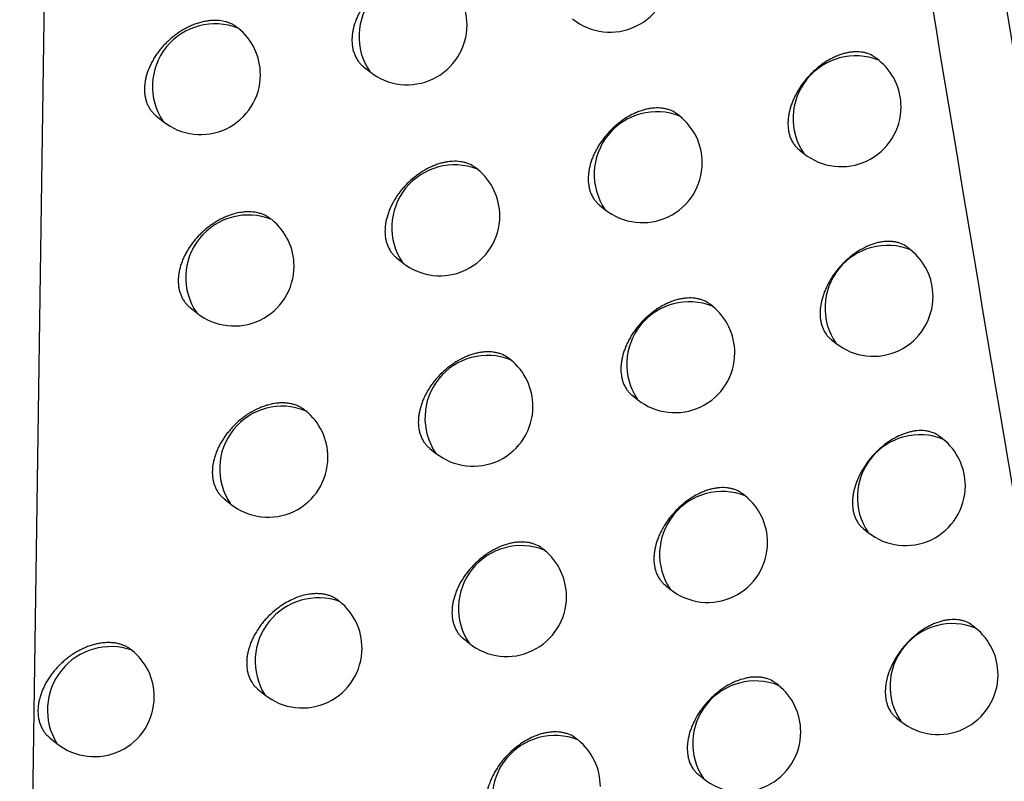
# Model space of a CAD drawing. Header units: millimetres. Extents: x -0.66 to 0.91, y -0.4 to 0.64.
# Tile 163 of 171: x 0.72523 to 0.73345, y 0.24409 to 0.25046. Entities that reach past the tile are written whole.
import ezdxf

# ---------------------------------------------------------------- set-up
doc = ezdxf.new("R2010")
doc.units = ezdxf.units.MM
doc.layers.add('FORMAT', color=7, linetype='Continuous')

msp = doc.modelspace()

# ---------------------------------------------------------------- linework, layer by layer
at = {"layer": 'FORMAT', "color": 7, "linetype": 'Continuous', "lineweight": 25}
for p, q in [((0.725488, 0.254527), (0.725227, 0.236582)), ((0.732403, 0.250119), (0.732382, 0.250137)), ((0.728099, 0.250065), (0.728151, 0.250024)), ((0.726368, 0.249654), (0.726425, 0.249608)), ((0.730742, 0.249652), (0.730726, 0.249665)), ((0.731738, 0.249371), (0.731777, 0.24934)), ((0.729051, 0.249208), (0.729041, 0.249217)), ((0.730071, 0.248909), (0.730116, 0.248873)), ((0.73267, 0.248535), (0.732648, 0.248553)), ((0.728375, 0.248469), (0.728425, 0.248429)), ((0.72665, 0.248053), (0.726706, 0.248008)), ((0.731014, 0.248064), (0.730997, 0.248077)), ((0.732006, 0.247786), (0.732044, 0.247755)), ((0.729329, 0.247615), (0.729317, 0.247625)), ((0.730344, 0.247319), (0.730387, 0.247284)), ((0.727615, 0.24719), (0.727609, 0.247195)), ((0.73294, 0.246953), (0.732917, 0.246971)), ((0.728653, 0.246875), (0.728702, 0.246836)), ((0.726934, 0.246455), (0.726989, 0.246411)), ((0.731288, 0.246478), (0.731271, 0.246492)), ((0.732277, 0.246203), (0.732314, 0.246173)), ((0.729608, 0.246026), (0.729596, 0.246036)), ((0.730619, 0.245733), (0.730662, 0.245698)), ((0.7279, 0.245596), (0.727893, 0.245602)), ((0.733213, 0.245374), (0.733189, 0.245393)), ((0.728934, 0.245285), (0.728982, 0.245246)), ((0.731566, 0.244895), (0.731547, 0.24491)), ((0.72722, 0.244859), (0.727274, 0.244816)), ((0.73255, 0.244623), (0.732587, 0.244594)), ((0.725479, 0.244456), (0.725538, 0.244409)), ((0.729891, 0.244439), (0.729877, 0.244449)), ((0.730897, 0.244149), (0.730939, 0.244115))]:
    msp.add_line(p, q, dxfattribs=at)
for centre, radius, start, end in [((0.728585, 0.250317), 0.0005234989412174, 68.457995, 213.993496), ((0.728464, 0.250414), 0.0005, 360, 51.225746), ((0.730159, 0.250854), 0.0005000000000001, 231.225746, 360), ((0.72686, 0.2499), 0.0005237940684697, 68.561774, 213.889718), ((0.726738, 0.249998), 0.0005000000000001, 360, 51.225746), ((0.728464, 0.250414), 0.0005, 231.225746, 360), ((0.732211, 0.249632), 0.0005234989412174, 68.457995, 213.993496), ((0.73209, 0.24973), 0.0005, 360, 51.225746), ((0.726738, 0.249998), 0.0005000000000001, 231.225746, 360), ((0.73209, 0.24973), 0.0005000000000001, 231.225746, 360), ((0.73055, 0.249165), 0.0005234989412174, 68.457995, 213.993496), ((0.730429, 0.249262), 0.0005, 360, 51.225746), ((0.728859, 0.248721), 0.0005234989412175, 68.457995, 213.993496), ((0.730429, 0.249262), 0.0005, 231.225746, 360), ((0.728738, 0.248818), 0.0005000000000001, 360, 51.225746), ((0.727137, 0.248303), 0.0005225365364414, 68.114448, 214.337044), ((0.727019, 0.248398), 0.0005000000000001, 360, 51.225746), ((0.728738, 0.248818), 0.0005, 231.225746, 360), ((0.732478, 0.248048), 0.0005234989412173, 68.457995, 213.993496), ((0.732357, 0.248145), 0.0005000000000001, 360, 51.225746), ((0.727019, 0.248398), 0.0005000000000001, 231.225746, 360), ((0.730822, 0.247577), 0.0005234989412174, 68.457995, 213.993496), ((0.732357, 0.248145), 0.0005000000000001, 231.225746, 360), ((0.730701, 0.247674), 0.0005, 360, 51.225746), ((0.730701, 0.247674), 0.0005000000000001, 231.225746, 360), ((0.729136, 0.247129), 0.0005234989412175, 68.457995, 213.993496), ((0.729015, 0.247226), 0.0005, 360, 51.225746), ((0.72742, 0.246705), 0.0005226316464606, 68.148757, 214.302735), ((0.727302, 0.2468), 0.0005, 360, 51.225746), ((0.729015, 0.247226), 0.0005000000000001, 231.225746, 360), ((0.732748, 0.246466), 0.0005234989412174, 68.457995, 213.993496), ((0.732627, 0.246563), 0.0005000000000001, 360, 51.225746), ((0.727302, 0.2468), 0.0005000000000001, 231.225746, 360), ((0.732627, 0.246563), 0.0005000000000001, 231.225746, 360), ((0.731096, 0.245991), 0.0005234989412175, 68.457995, 213.993496), ((0.730975, 0.246088), 0.0005, 360, 51.225746), ((0.729416, 0.245539), 0.0005234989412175, 68.457995, 213.993496), ((0.729295, 0.245636), 0.0005, 360, 51.225746), ((0.730975, 0.246088), 0.0005, 231.225746, 360), ((0.727724, 0.245096), 0.0005300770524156, 70.61946, 211.832032), ((0.729295, 0.245636), 0.0005, 231.225746, 360), ((0.727587, 0.245206), 0.0005, 360, 51.225746), ((0.733021, 0.244887), 0.0005234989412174, 68.457995, 213.993496), ((0.7329, 0.244984), 0.0005, 360, 51.225746), ((0.725989, 0.244688), 0.0005303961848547, 70.717152, 211.734339), ((0.727587, 0.245206), 0.0005, 231.225746, 360), ((0.725851, 0.244799), 0.0005, 360, 51.225746), ((0.7329, 0.244984), 0.0005000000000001, 231.225746, 360), ((0.731373, 0.244408), 0.0005234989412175, 68.457995, 213.993496), ((0.731252, 0.244505), 0.0005000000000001, 360, 51.225746), ((0.725851, 0.244799), 0.0005, 231.225746, 360), ((0.729698, 0.243952), 0.0005234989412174, 68.457995, 213.993496), ((0.731252, 0.244505), 0.0005000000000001, 231.225746, 360), ((0.729578, 0.244049), 0.0005, 360, 51.225746)]:
    msp.add_arc(centre, radius, start, end, dxfattribs=at)
for points, knots in [([(0.7414792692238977, 0.2091920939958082), (0.7404295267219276, 0.2140268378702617), (0.7383296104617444, 0.2236983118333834), (0.7355151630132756, 0.2385232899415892), (0.7329207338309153, 0.2535623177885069), (0.7314076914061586, 0.2637942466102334), (0.73065101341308, 0.2689112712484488)], [0, 0, 0, 0, 0.2497424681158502, 0.4995875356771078, 0.7497419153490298, 1, 1, 1, 1]), ([(0.7307572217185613, 0.2635278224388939), (0.7322280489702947, 0.2543267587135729), (0.7344792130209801, 0.2402441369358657), (0.7380838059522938, 0.2218139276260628), (0.7401309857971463, 0.2125023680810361), (0.7411547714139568, 0.2078456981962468)], [0, 0, 0, 0, 0.4851334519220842, 0.7425175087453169, 1, 1, 1, 1]), ([(0.7287672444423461, 0.2508110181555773), (0.7287613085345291, 0.2508156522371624), (0.7287400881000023, 0.2508322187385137), (0.7287059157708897, 0.2508487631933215), (0.7286666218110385, 0.2508608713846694), (0.7286249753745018, 0.2508689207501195), (0.728580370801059, 0.2508709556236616), (0.7285338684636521, 0.2508668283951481), (0.7284982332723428, 0.2508606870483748), (0.728462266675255, 0.2508516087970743), (0.7284256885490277, 0.2508394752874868), (0.7283650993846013, 0.2508145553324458), (0.7283049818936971, 0.2507800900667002), (0.7282380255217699, 0.2507299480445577), (0.7281956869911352, 0.2506919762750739), (0.7281569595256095, 0.2506505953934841), (0.728129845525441, 0.2506179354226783), (0.7280967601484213, 0.2505728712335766), (0.7280682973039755, 0.2505256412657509), (0.7280452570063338, 0.2504774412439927), (0.7280259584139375, 0.250428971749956), (0.7280123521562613, 0.2503803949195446), (0.7280048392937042, 0.2503329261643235), (0.7280013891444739, 0.2502865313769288), (0.7280040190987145, 0.250242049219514), (0.72801270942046, 0.2502005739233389), (0.7280253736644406, 0.2501613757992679), (0.7280436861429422, 0.2501256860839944), (0.7280678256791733, 0.2500950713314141), (0.7280840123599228, 0.2500769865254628), (0.7280959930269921, 0.2500690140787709), (0.7280998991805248, 0.2500664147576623)], [0, 0, 0, 0, 0.0207396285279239, 0.0741426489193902, 0.1013977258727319, 0.127901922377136, 0.1815166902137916, 0.2088800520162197, 0.2354848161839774, 0.2622749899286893, 0.289352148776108, 0.3168223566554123, 0.3972690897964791, 0.4247990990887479, 0.4782068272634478, 0.5053182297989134, 0.5328282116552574, 0.559363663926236, 0.6130506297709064, 0.6404614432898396, 0.6668669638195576, 0.7202901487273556, 0.7475648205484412, 0.7738721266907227, 0.8270936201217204, 0.8542615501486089, 0.880552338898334, 0.9337368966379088, 0.9608818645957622, 0.987245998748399, 1, 1, 1, 1]), ([(0.7270473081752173, 0.2503907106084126), (0.7270414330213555, 0.2503953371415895), (0.7270278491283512, 0.250406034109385), (0.7270038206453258, 0.2504197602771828), (0.7269757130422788, 0.2504322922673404), (0.7269257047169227, 0.2504481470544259), (0.7268696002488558, 0.25045417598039), (0.7268107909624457, 0.2504499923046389), (0.7267746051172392, 0.2504444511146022), (0.7267379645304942, 0.2504359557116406), (0.7267006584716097, 0.2504243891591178), (0.7266634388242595, 0.2504099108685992), (0.7266267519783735, 0.2503927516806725), (0.726590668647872, 0.2503730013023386), (0.7265549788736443, 0.2503504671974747), (0.7265204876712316, 0.2503255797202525), (0.726487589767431, 0.2502986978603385), (0.7264563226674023, 0.2502699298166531), (0.7264264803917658, 0.2502389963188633), (0.7263988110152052, 0.2502065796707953), (0.7263735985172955, 0.2501731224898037), (0.726350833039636, 0.2501387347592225), (0.726330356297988, 0.2501030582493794), (0.7263069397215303, 0.2500550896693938), (0.7262891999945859, 0.2500065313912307), (0.7262774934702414, 0.2499585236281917), (0.7262717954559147, 0.2499229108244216), (0.7262692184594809, 0.2498881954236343), (0.7262696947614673, 0.2498546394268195), (0.726273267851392, 0.2498218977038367), (0.7262799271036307, 0.2497906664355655), (0.7262895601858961, 0.2497611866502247), (0.7263020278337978, 0.2497336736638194), (0.7263174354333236, 0.2497078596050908), (0.7263357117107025, 0.2496844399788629), (0.7263527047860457, 0.2496665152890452), (0.7263643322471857, 0.2496574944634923), (0.7263682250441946, 0.2496544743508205)], [0, 0, 0, 0, 0.0202147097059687, 0.0467382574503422, 0.0735435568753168, 0.1007340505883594, 0.1807311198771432, 0.2080970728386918, 0.2346733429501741, 0.2614331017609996, 0.2887710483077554, 0.3163086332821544, 0.3429668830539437, 0.3698103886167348, 0.3972391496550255, 0.4248706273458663, 0.4514873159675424, 0.4782902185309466, 0.5056825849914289, 0.5332795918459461, 0.5597399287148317, 0.5863860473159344, 0.613620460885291, 0.6410591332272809, 0.6939074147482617, 0.7207367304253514, 0.7479621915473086, 0.7741646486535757, 0.8005509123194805, 0.827221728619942, 0.8542821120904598, 0.8804586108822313, 0.9068172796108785, 0.9334572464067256, 0.9604818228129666, 0.9867695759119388, 1, 1, 1, 1]), ([(0.7323816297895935, 0.2501365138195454), (0.7323757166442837, 0.2501411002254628), (0.7323550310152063, 0.2501571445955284), (0.7323217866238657, 0.2501727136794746), (0.7322837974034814, 0.2501835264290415), (0.7322435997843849, 0.2501901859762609), (0.7322005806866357, 0.2501907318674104), (0.7321557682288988, 0.2501850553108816), (0.7321214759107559, 0.2501777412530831), (0.7320869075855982, 0.2501675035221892), (0.7320517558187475, 0.2501542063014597), (0.731993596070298, 0.250127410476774), (0.7319359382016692, 0.250091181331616), (0.731882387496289, 0.2500478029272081), (0.7318513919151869, 0.2500195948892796), (0.7318220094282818, 0.2499896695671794), (0.7317940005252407, 0.2499577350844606), (0.7317679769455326, 0.2499244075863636), (0.7317441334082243, 0.2498899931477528), (0.7317226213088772, 0.2498547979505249), (0.7317032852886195, 0.2498184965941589), (0.7316865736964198, 0.2497818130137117), (0.7316679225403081, 0.2497328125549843), (0.7316547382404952, 0.2496838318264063), (0.7316474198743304, 0.2496361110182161), (0.7316440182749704, 0.2495895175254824), (0.7316465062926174, 0.249544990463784), (0.7316548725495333, 0.2495036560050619), (0.731667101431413, 0.249464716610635), (0.7316848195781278, 0.2494294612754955), (0.7317082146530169, 0.2493995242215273), (0.7317237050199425, 0.2493820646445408), (0.7317350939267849, 0.2493745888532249), (0.7317386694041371, 0.2493722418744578)], [0, 0, 0, 0, 0.0214313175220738, 0.0749719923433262, 0.1023012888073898, 0.1287852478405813, 0.1823623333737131, 0.2097102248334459, 0.2362120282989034, 0.2628990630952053, 0.2898729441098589, 0.3172397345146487, 0.3972465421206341, 0.4246249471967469, 0.4511331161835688, 0.4778268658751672, 0.5048081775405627, 0.5321835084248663, 0.5586719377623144, 0.5853459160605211, 0.612307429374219, 0.6396629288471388, 0.6661236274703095, 0.7196552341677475, 0.7469816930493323, 0.7734213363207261, 0.8269096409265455, 0.8542131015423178, 0.8806510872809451, 0.9341352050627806, 0.9614355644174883, 0.987892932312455, 1, 1, 1, 1]), ([(0.730725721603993, 0.2496647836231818), (0.7307197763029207, 0.2496694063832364), (0.7306988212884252, 0.2496856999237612), (0.7306651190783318, 0.2497017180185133), (0.7306265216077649, 0.2497131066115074), (0.7305856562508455, 0.2497203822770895), (0.7305419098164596, 0.2497215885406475), (0.7304963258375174, 0.2497165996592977), (0.7304614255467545, 0.2497098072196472), (0.730426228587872, 0.2497000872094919), (0.7303904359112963, 0.2496873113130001), (0.7303311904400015, 0.2496613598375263), (0.730272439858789, 0.2496259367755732), (0.7302178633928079, 0.2495832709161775), (0.7301862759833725, 0.2495554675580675), (0.7301563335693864, 0.249525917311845), (0.7301277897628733, 0.2494943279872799), (0.7301012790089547, 0.2494613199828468), (0.7300769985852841, 0.2494271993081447), (0.7300551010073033, 0.2493922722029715), (0.730035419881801, 0.2493562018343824), (0.7300184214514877, 0.2493197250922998), (0.7299994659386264, 0.2492709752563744), (0.7299860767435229, 0.2492221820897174), (0.729978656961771, 0.2491745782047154), (0.7299752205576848, 0.2491280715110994), (0.7299777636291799, 0.2490835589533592), (0.7299862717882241, 0.2490421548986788), (0.7299986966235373, 0.2490030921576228), (0.7300166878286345, 0.2489676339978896), (0.730040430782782, 0.2489373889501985), (0.7300562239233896, 0.2489196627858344), (0.7300678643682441, 0.2489119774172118), (0.7300715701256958, 0.2489095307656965)], [0, 0, 0, 0, 0.0211872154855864, 0.0746771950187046, 0.1019792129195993, 0.1284692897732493, 0.1820575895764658, 0.2094098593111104, 0.2359472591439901, 0.2626699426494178, 0.2896795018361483, 0.3170819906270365, 0.3972433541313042, 0.4246750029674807, 0.4512275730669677, 0.4779662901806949, 0.5049936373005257, 0.5324166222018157, 0.5589214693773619, 0.585612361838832, 0.612591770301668, 0.6399666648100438, 0.6664066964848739, 0.7198976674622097, 0.7472046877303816, 0.773595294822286, 0.8269847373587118, 0.8542379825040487, 0.8806213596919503, 0.9339943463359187, 0.961237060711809, 0.9876597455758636, 0.9999999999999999, 0.9999999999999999, 0.9999999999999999, 0.9999999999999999]), ([(0.7290408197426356, 0.2492163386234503), (0.7290348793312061, 0.2492209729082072), (0.7290136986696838, 0.2492374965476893), (0.7289795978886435, 0.2492539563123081), (0.7289404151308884, 0.2492659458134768), (0.7288988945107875, 0.2492738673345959), (0.7288544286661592, 0.2492757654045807), (0.7288080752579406, 0.249271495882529), (0.728772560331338, 0.249265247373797), (0.7287367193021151, 0.2492560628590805), (0.7287002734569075, 0.2492438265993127), (0.7286520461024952, 0.2492237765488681), (0.7286042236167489, 0.2491981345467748), (0.728558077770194, 0.2491675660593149), (0.728513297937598, 0.2491338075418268), (0.7284711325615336, 0.2490957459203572), (0.7284325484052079, 0.2490542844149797), (0.728405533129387, 0.2490215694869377), (0.7283725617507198, 0.2489764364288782), (0.728344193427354, 0.2489291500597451), (0.7283212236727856, 0.2488809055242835), (0.7283019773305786, 0.2488323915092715), (0.7282884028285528, 0.2487837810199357), (0.7282809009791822, 0.2487362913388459), (0.7282774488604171, 0.2486898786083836), (0.7282800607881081, 0.2486453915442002), (0.7282887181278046, 0.2486039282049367), (0.7283013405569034, 0.2485647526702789), (0.7283195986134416, 0.2485291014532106), (0.7283436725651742, 0.2484985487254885), (0.7283597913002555, 0.2484805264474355), (0.7283717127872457, 0.2484726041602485), (0.7283755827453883, 0.2484700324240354)], [0, 0, 0, 0, 0.020819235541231, 0.0742314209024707, 0.1014916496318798, 0.1279897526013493, 0.1815925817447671, 0.2089502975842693, 0.2355390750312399, 0.2623132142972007, 0.2893742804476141, 0.3168283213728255, 0.3700475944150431, 0.397354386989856, 0.4248625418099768, 0.4782332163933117, 0.5053255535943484, 0.5328158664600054, 0.5593424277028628, 0.6130109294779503, 0.640411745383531, 0.6668206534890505, 0.7202503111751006, 0.747527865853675, 0.7738476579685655, 0.8270943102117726, 0.854275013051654, 0.8805798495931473, 0.9337930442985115, 0.9609529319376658, 0.9873245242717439, 1, 1, 1, 1]), ([(0.7273267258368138, 0.2487913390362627), (0.7273208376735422, 0.2487959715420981), (0.7273072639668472, 0.2488066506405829), (0.7272832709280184, 0.2488203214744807), (0.7272552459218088, 0.2488327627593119), (0.7272153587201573, 0.2488453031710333), (0.7271720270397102, 0.2488519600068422), (0.7271262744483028, 0.2488525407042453), (0.7270672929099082, 0.2488481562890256), (0.7270052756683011, 0.2488334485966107), (0.726944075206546, 0.2488093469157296), (0.7269075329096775, 0.2487920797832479), (0.7268716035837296, 0.2487722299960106), (0.7268360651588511, 0.2487496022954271), (0.7268017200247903, 0.2487246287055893), (0.7267689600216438, 0.2486976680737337), (0.7267378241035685, 0.2486688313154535), (0.7267081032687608, 0.2486378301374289), (0.726662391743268, 0.2485839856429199), (0.7266238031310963, 0.248525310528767), (0.7265947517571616, 0.2484655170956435), (0.7265801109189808, 0.2484292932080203), (0.7265684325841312, 0.2483932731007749), (0.7265596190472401, 0.2483570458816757), (0.7265539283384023, 0.2483214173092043), (0.7265513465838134, 0.2482866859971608), (0.7265518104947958, 0.2482531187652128), (0.7265553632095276, 0.2482203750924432), (0.7265619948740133, 0.2481891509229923), (0.7265715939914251, 0.2481596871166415), (0.7265840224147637, 0.2481321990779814), (0.7265993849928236, 0.2481064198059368), (0.7266176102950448, 0.248083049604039), (0.726634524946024, 0.2480652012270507), (0.7266460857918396, 0.2480562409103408), (0.7266499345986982, 0.2480532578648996)], [0, 0, 0, 0, 0.0203331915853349, 0.0468731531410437, 0.0736953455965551, 0.1009034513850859, 0.1540658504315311, 0.1810459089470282, 0.2084144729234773, 0.2888648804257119, 0.3163905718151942, 0.3430301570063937, 0.3698548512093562, 0.3972642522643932, 0.4248761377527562, 0.4514780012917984, 0.4782658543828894, 0.5056422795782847, 0.5332229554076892, 0.6133676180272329, 0.6408034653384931, 0.6671729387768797, 0.6937284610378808, 0.7205727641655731, 0.7478130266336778, 0.7740427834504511, 0.8004564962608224, 0.8271550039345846, 0.8542434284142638, 0.8804491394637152, 0.9068372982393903, 0.9335072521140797, 0.9605625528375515, 0.9868705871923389, 1, 1, 1, 1]), ([(0.7326479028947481, 0.2485525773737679), (0.7326419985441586, 0.2485571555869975), (0.7326213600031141, 0.2485731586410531), (0.7325881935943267, 0.2485886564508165), (0.7325503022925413, 0.2485993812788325), (0.7325102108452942, 0.2486059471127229), (0.7324673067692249, 0.2486063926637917), (0.7324226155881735, 0.2486006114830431), (0.7323884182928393, 0.2485932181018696), (0.7323539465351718, 0.2485829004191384), (0.7323188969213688, 0.2485695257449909), (0.7322725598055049, 0.2485480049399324), (0.73222664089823, 0.248520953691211), (0.7321823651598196, 0.2484890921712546), (0.7321500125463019, 0.2484627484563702), (0.7321191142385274, 0.2484344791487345), (0.7320898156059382, 0.2484044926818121), (0.7320618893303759, 0.2483725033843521), (0.7320359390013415, 0.2483391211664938), (0.7320042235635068, 0.2482931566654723), (0.7319769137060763, 0.2482451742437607), (0.7319547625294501, 0.2481963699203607), (0.7319361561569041, 0.2481473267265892), (0.7319230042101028, 0.2480983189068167), (0.7319157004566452, 0.2480505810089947), (0.7319123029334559, 0.2480039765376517), (0.7319147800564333, 0.2479594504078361), (0.7319231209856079, 0.2479181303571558), (0.7319353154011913, 0.2478792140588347), (0.7319529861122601, 0.2478439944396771), (0.7319763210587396, 0.2478141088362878), (0.7319917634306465, 0.2477966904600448), (0.7320031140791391, 0.247789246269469), (0.7320066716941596, 0.2477869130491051)], [0, 0, 0, 0, 0.0214551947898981, 0.0749962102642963, 0.102325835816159, 0.1288065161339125, 0.1823770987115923, 0.209721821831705, 0.2362170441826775, 0.2628974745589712, 0.2898647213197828, 0.3172248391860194, 0.3701784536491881, 0.397348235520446, 0.4247179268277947, 0.4512184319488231, 0.4779044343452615, 0.5048778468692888, 0.5322450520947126, 0.5587291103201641, 0.6123079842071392, 0.639658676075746, 0.6661194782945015, 0.7196511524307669, 0.7469774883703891, 0.7734206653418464, 0.8269160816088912, 0.8542231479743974, 0.880665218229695, 0.9341576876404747, 0.9614624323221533, 0.9879212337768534, 1, 1, 1, 1]), ([(0.7309966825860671, 0.2480770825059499), (0.7309907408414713, 0.2480817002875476), (0.7309698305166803, 0.2480979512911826), (0.7309362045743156, 0.248113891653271), (0.7308977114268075, 0.2481251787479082), (0.730856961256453, 0.2481323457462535), (0.7308133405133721, 0.2481334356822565), (0.7307678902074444, 0.2481283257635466), (0.7307330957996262, 0.2481214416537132), (0.7306980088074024, 0.2481116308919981), (0.7306623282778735, 0.2480987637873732), (0.7306032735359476, 0.248072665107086), (0.7305447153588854, 0.2480371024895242), (0.7304903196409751, 0.2479943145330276), (0.7304588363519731, 0.2479664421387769), (0.7304289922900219, 0.2479368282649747), (0.7304005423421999, 0.2479051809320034), (0.730374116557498, 0.2478721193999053), (0.7303499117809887, 0.247837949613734), (0.7303280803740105, 0.2478029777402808), (0.7303084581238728, 0.2477668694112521), (0.7302915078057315, 0.2477303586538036), (0.7302726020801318, 0.2476815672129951), (0.7302592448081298, 0.2476327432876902), (0.7302518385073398, 0.2475851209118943), (0.7302484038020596, 0.2475386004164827), (0.7302509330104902, 0.2474940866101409), (0.730259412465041, 0.2474526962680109), (0.7302717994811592, 0.2474136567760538), (0.7302897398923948, 0.2473782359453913), (0.7303134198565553, 0.2473480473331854), (0.7303291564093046, 0.2473303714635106), (0.7303407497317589, 0.2473227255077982), (0.7303444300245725, 0.2473202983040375)], [0, 0, 0, 0, 0.0212367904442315, 0.0747370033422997, 0.1020445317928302, 0.1285332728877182, 0.1821191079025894, 0.209470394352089, 0.2360004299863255, 0.2627157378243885, 0.2897179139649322, 0.3171130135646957, 0.397242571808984, 0.4246632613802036, 0.4512067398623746, 0.4779362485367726, 0.5049541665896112, 0.5323673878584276, 0.5588689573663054, 0.5855564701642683, 0.6125322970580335, 0.6399033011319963, 0.6663477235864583, 0.7198473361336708, 0.7471585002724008, 0.7735593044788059, 0.8269693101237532, 0.8542330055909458, 0.8806276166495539, 0.9340234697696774, 0.961278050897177, 0.9877077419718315, 0.9999999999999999, 0.9999999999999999, 0.9999999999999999, 0.9999999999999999]), ([(0.7293169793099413, 0.2476244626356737), (0.729311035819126, 0.2476290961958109), (0.7292898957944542, 0.247645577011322), (0.7292558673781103, 0.2476619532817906), (0.7292167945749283, 0.2476738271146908), (0.7291753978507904, 0.2476816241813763), (0.7291310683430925, 0.247683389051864), (0.7290848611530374, 0.24767898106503), (0.7290494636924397, 0.2476726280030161), (0.7290137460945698, 0.2476633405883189), (0.7289774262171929, 0.247651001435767), (0.7289293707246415, 0.2476308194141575), (0.7288817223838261, 0.2476050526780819), (0.7288357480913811, 0.2475743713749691), (0.7287911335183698, 0.2475405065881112), (0.7287491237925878, 0.2475023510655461), (0.7287106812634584, 0.2474608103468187), (0.7286837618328, 0.2474280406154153), (0.7286509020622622, 0.2473828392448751), (0.7286226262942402, 0.2473354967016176), (0.7285997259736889, 0.2472872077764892), (0.7285805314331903, 0.247238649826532), (0.7285669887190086, 0.2471900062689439), (0.728559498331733, 0.2471424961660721), (0.728556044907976, 0.2470960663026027), (0.7285586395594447, 0.2470515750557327), (0.7285672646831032, 0.2470101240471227), (0.7285798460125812, 0.2469709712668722), (0.7285980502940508, 0.2469353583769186), (0.7286220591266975, 0.2469048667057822), (0.728638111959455, 0.2468869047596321), (0.72864997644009, 0.2468790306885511), (0.7286538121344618, 0.2468764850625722)], [0, 0, 0, 0, 0.0208960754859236, 0.0743239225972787, 0.1015925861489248, 0.1280885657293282, 0.1816874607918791, 0.2090435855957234, 0.2356210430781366, 0.2623838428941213, 0.2894335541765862, 0.3168762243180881, 0.3700635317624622, 0.3973538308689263, 0.4248453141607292, 0.4781885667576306, 0.5052667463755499, 0.53274239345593, 0.5592641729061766, 0.612922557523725, 0.640317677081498, 0.6667332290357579, 0.7201759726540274, 0.7474598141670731, 0.773794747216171, 0.8270719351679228, 0.8542681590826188, 0.8805896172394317, 0.9338366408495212, 0.9610140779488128, 0.9873961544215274, 1, 1, 1, 1]), ([(0.7276086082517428, 0.2471948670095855), (0.7276027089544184, 0.2471995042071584), (0.7275891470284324, 0.2472101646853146), (0.7275651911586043, 0.2472237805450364), (0.727537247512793, 0.2472361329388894), (0.7275073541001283, 0.2472454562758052), (0.7274758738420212, 0.24725180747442), (0.727443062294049, 0.2472551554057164), (0.7274086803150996, 0.2472554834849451), (0.7273617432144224, 0.2472518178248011), (0.7273131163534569, 0.2472420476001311), (0.7272640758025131, 0.2472264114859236), (0.7272150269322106, 0.2472068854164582), (0.7271664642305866, 0.2471817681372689), (0.72711958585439, 0.247151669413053), (0.7270741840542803, 0.2471184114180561), (0.7270313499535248, 0.2470807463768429), (0.7269921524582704, 0.2470396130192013), (0.7269646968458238, 0.2470070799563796), (0.7269312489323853, 0.2469622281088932), (0.726902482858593, 0.2469151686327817), (0.7268792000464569, 0.2468670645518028), (0.7268646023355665, 0.246830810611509), (0.7268529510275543, 0.2467947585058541), (0.7268441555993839, 0.2467585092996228), (0.7268384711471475, 0.2467228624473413), (0.7268358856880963, 0.2466881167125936), (0.7268363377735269, 0.2466545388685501), (0.7268398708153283, 0.2466217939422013), (0.7268464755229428, 0.2465905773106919), (0.7268560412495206, 0.2465611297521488), (0.7268684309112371, 0.2465336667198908), (0.7268837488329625, 0.2465079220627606), (0.7269019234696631, 0.2464846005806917), (0.7269187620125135, 0.246466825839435), (0.7269302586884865, 0.2464579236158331), (0.7269340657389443, 0.2464549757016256)], [0, 0, 0, 0, 0.0204359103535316, 0.0469802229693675, 0.0738070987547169, 0.1010204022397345, 0.1275231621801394, 0.1542098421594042, 0.1811806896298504, 0.2085403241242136, 0.2617620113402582, 0.2890654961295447, 0.3165685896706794, 0.3699292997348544, 0.3973091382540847, 0.4248911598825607, 0.478184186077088, 0.5055342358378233, 0.5330880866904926, 0.5595343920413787, 0.6133357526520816, 0.640757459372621, 0.6671300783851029, 0.693688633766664, 0.7205357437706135, 0.7477784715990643, 0.7740228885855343, 0.8004513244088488, 0.8271646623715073, 0.8542680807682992, 0.8804903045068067, 0.9068951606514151, 0.9335821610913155, 0.9606550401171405, 0.9869711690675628, 1, 1, 1, 1]), ([(0.7329169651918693, 0.2469712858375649), (0.7329110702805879, 0.2469758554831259), (0.7328904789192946, 0.2469918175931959), (0.7328573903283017, 0.2470072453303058), (0.7328195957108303, 0.2470178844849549), (0.7327796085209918, 0.2470243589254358), (0.7327368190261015, 0.2470247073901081), (0.7326922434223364, 0.2470188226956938), (0.7326467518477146, 0.2470088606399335), (0.7326002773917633, 0.2469928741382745), (0.7325539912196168, 0.2469712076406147), (0.7325195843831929, 0.2469522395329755), (0.7324858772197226, 0.2469308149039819), (0.7324525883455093, 0.2469067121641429), (0.7324204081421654, 0.2468803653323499), (0.7323895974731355, 0.246852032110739), (0.7323603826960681, 0.2468219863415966), (0.7323325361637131, 0.2467899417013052), (0.7323066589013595, 0.2467565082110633), (0.7322750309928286, 0.246710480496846), (0.7322477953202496, 0.2466624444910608), (0.7322257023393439, 0.2466135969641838), (0.7322071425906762, 0.2465645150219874), (0.7321940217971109, 0.2465154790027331), (0.7321867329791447, 0.2464677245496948), (0.7321833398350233, 0.2464211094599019), (0.7321858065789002, 0.2463765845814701), (0.7321941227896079, 0.2463352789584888), (0.7322062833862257, 0.2462963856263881), (0.7322239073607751, 0.2462612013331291), (0.7322471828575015, 0.2462313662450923), (0.7322625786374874, 0.2462139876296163), (0.7322738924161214, 0.2462065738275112), (0.732277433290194, 0.2462042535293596)], [0, 0, 0, 0, 0.0214778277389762, 0.0750236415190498, 0.102355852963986, 0.1288358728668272, 0.182405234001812, 0.2097494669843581, 0.2362411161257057, 0.289834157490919, 0.3171906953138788, 0.343689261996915, 0.370373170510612, 0.3973441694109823, 0.4247084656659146, 0.4512044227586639, 0.4778858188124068, 0.5048545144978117, 0.5322168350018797, 0.5586992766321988, 0.6122747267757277, 0.6396234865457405, 0.6660866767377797, 0.7196230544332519, 0.7469516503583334, 0.7734002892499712, 0.8269067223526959, 0.8542193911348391, 0.8806674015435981, 0.9341719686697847, 0.9614829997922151, 0.9879453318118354, 0.9999999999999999, 0.9999999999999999, 0.9999999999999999, 0.9999999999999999]), ([(0.7312703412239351, 0.2464920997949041), (0.731264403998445, 0.2464967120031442), (0.7312435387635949, 0.2465129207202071), (0.7312099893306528, 0.2465287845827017), (0.7311715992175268, 0.2465399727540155), (0.73113096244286, 0.246547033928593), (0.731087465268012, 0.2465480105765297), (0.7310421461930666, 0.2465427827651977), (0.7310074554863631, 0.2465358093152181), (0.7309724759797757, 0.2465259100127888), (0.7309369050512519, 0.2465129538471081), (0.7308780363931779, 0.2464867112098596), (0.730819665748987, 0.2464510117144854), (0.7307654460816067, 0.2464081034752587), (0.7307340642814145, 0.2463801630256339), (0.7307043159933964, 0.2463504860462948), (0.730675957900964, 0.2463187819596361), (0.7306496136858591, 0.2462856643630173), (0.7306174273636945, 0.2462400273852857), (0.7305897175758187, 0.2461923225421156), (0.7305672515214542, 0.2461437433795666), (0.7305483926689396, 0.2460949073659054), (0.7305350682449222, 0.2460460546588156), (0.7305276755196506, 0.2459984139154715), (0.7305242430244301, 0.2459518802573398), (0.7305267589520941, 0.2459073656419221), (0.7305352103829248, 0.2458659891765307), (0.7305475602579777, 0.2458269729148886), (0.730565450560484, 0.2457915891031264), (0.730589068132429, 0.2457614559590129), (0.7306047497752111, 0.2457438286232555), (0.7306162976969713, 0.2457362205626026), (0.7306199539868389, 0.2457338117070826)], [0, 0, 0, 0, 0.0212830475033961, 0.0747951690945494, 0.1021090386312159, 0.1285978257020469, 0.1821839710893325, 0.2095356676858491, 0.2360602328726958, 0.2627700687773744, 0.289766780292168, 0.3171564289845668, 0.3972606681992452, 0.4246726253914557, 0.4512090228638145, 0.4779313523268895, 0.5049419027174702, 0.5323474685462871, 0.5588472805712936, 0.6124590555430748, 0.6398277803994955, 0.6662774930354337, 0.7197875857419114, 0.7471038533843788, 0.7735152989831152, 0.8269467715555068, 0.8542213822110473, 0.8806275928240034, 0.9340470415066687, 0.9613138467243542, 0.9877512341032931, 1, 1, 1, 1]), ([(0.7295957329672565, 0.24603538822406), (0.7295897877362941, 0.2460400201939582), (0.7295686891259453, 0.2460564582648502), (0.7295347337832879, 0.2460727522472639), (0.7294957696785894, 0.2460845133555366), (0.7294544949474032, 0.2460921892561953), (0.7294102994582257, 0.2460938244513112), (0.7293642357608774, 0.2460892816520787), (0.7293289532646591, 0.2460828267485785), (0.7292933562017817, 0.246073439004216), (0.7292571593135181, 0.2460609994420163), (0.7292092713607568, 0.2460406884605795), (0.729161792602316, 0.2460147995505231), (0.7291159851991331, 0.2459840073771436), (0.7290715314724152, 0.2459500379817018), (0.7290296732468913, 0.2459117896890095), (0.7289913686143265, 0.2458701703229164), (0.7289645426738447, 0.2458373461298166), (0.7289317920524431, 0.2457920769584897), (0.7289036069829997, 0.2457446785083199), (0.7288807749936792, 0.2456963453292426), (0.728861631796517, 0.2456477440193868), (0.7288481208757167, 0.2455990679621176), (0.7288406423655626, 0.2455515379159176), (0.7288371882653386, 0.2455050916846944), (0.728839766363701, 0.2454605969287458), (0.7288483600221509, 0.2454191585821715), (0.7288609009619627, 0.2453800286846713), (0.7288790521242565, 0.2453444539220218), (0.7289029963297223, 0.2453140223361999), (0.7289189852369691, 0.245296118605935), (0.7289307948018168, 0.2452882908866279), (0.7289345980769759, 0.2452857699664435)], [0, 0, 0, 0, 0.020967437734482, 0.0744098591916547, 0.1016863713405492, 0.1281803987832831, 0.1817756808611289, 0.2091303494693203, 0.2356973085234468, 0.2624495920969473, 0.289488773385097, 0.3169208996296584, 0.3700785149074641, 0.3973534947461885, 0.4248294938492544, 0.4781472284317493, 0.505212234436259, 0.532674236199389, 0.559191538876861, 0.6128404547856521, 0.6402302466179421, 0.6666519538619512, 0.7201068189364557, 0.7473964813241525, 0.7737455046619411, 0.8270511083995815, 0.8542617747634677, 0.8805987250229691, 0.9338772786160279, 0.9610710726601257, 0.9874629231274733, 1, 1, 1, 1]), ([(0.7278929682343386, 0.2456012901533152), (0.7278870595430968, 0.2456059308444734), (0.7278735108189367, 0.2456165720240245), (0.7278495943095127, 0.2456301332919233), (0.7278217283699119, 0.2456423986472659), (0.7277919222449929, 0.2456516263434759), (0.7277605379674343, 0.2456578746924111), (0.7277278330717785, 0.2456611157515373), (0.7276935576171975, 0.2456613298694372), (0.7276349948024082, 0.2456565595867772), (0.7275734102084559, 0.2456414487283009), (0.7274883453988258, 0.2456071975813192), (0.7274277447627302, 0.2455730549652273), (0.7273603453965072, 0.2455232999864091), (0.7273176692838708, 0.2454855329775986), (0.7272786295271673, 0.2454443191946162), (0.7272512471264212, 0.2454116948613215), (0.7272262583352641, 0.245378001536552), (0.7272037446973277, 0.2453434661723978), (0.7271835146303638, 0.2453077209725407), (0.7271660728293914, 0.245271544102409), (0.7271515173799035, 0.2452352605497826), (0.7271398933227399, 0.2451991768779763), (0.7271311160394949, 0.2451629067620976), (0.7271254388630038, 0.2451272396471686), (0.7271219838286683, 0.2450808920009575), (0.7271246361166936, 0.2450364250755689), (0.7271333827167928, 0.244994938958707), (0.7271461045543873, 0.2449556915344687), (0.7271645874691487, 0.2449200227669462), (0.7271886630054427, 0.2448890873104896), (0.7272054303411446, 0.2448713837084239), (0.7272168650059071, 0.2448625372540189), (0.7272206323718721, 0.2448596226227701)], [0, 0, 0, 0, 0.0205435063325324, 0.0471065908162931, 0.0739527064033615, 0.1011859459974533, 0.1276945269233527, 0.1543871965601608, 0.1813643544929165, 0.2087307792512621, 0.2890957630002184, 0.3165929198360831, 0.3971535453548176, 0.424722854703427, 0.4779982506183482, 0.5053386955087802, 0.5328826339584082, 0.5594287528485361, 0.5861621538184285, 0.6131865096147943, 0.6406100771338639, 0.6670001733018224, 0.6935762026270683, 0.7204407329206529, 0.7477007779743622, 0.773973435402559, 0.8271250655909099, 0.8542575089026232, 0.8805097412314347, 0.9336158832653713, 0.9607202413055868, 0.987058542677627, 1, 1, 1, 1]), ([(0.7331888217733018, 0.245392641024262), (0.7331829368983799, 0.2453972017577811), (0.7331623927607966, 0.2454131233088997), (0.733129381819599, 0.2454284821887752), (0.7330916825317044, 0.2454390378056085), (0.7330517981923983, 0.2454454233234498), (0.7330091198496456, 0.2454456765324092), (0.7329646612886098, 0.2454396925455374), (0.7329192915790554, 0.2454296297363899), (0.7328729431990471, 0.2454135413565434), (0.7328267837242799, 0.2453917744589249), (0.7327924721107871, 0.2453727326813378), (0.7327588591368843, 0.2453512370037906), (0.7327256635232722, 0.2453270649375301), (0.7326935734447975, 0.245300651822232), (0.732662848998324, 0.2452722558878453), (0.7326337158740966, 0.2452421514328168), (0.73260594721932, 0.2452100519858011), (0.7325801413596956, 0.2451765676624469), (0.7325485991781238, 0.2451304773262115), (0.7325214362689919, 0.2450823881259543), (0.7324994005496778, 0.2450334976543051), (0.7324808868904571, 0.2449843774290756), (0.7324677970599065, 0.2449353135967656), (0.7324605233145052, 0.2448875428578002), (0.7324571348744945, 0.2448409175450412), (0.7324595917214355, 0.244796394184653), (0.7324678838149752, 0.2447551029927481), (0.7324800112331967, 0.244716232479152), (0.7324975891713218, 0.2446810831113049), (0.7325208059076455, 0.2446512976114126), (0.7325361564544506, 0.2446339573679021), (0.7325474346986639, 0.2446265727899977), (0.7325509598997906, 0.2446242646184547)], [0, 0, 0, 0, 0.0214972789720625, 0.0750471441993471, 0.1023815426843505, 0.1288609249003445, 0.1824290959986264, 0.2097728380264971, 0.2362613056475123, 0.2898479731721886, 0.3172013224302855, 0.3436952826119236, 0.3703745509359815, 0.3973408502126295, 0.4247003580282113, 0.4511922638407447, 0.4778695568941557, 0.5048340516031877, 0.5321920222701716, 0.5586730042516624, 0.612245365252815, 0.6395923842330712, 0.6660576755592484, 0.7195981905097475, 0.7469287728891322, 0.7733822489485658, 0.8268984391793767, 0.854216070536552, 0.8806693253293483, 0.9341845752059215, 0.9615011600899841, 0.9879665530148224, 1, 1, 1, 1]), ([(0.7261829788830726, 0.2451713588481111), (0.7261778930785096, 0.2451762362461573), (0.7261657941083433, 0.2451878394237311), (0.7261443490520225, 0.2452038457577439), (0.7261184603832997, 0.245219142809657), (0.7260901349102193, 0.2452317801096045), (0.7260599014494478, 0.2452415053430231), (0.7260281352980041, 0.2452482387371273), (0.7259949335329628, 0.2452520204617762), (0.7259601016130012, 0.2452527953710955), (0.7259242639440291, 0.2452504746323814), (0.7258878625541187, 0.2452451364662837), (0.7258509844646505, 0.2452368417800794), (0.7258134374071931, 0.2452254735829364), (0.7257759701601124, 0.2452111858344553), (0.7257390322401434, 0.245194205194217), (0.7257026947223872, 0.24517461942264), (0.7256667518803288, 0.2451522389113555), (0.7256320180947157, 0.2451274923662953), (0.7255988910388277, 0.2451007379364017), (0.7255674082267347, 0.2450720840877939), (0.7255373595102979, 0.2450412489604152), (0.7255095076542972, 0.2450089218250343), (0.725484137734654, 0.2449755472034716), (0.7254612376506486, 0.244941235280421), (0.7254406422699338, 0.2449056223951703), (0.7254229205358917, 0.2448695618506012), (0.7254082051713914, 0.2448335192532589), (0.725396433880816, 0.2447975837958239), (0.7253875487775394, 0.2447613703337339), (0.7253799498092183, 0.2447140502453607), (0.7253785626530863, 0.244668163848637), (0.7253833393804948, 0.2446247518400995), (0.7253922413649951, 0.2445832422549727), (0.7254071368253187, 0.2445448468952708), (0.7254277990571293, 0.2445106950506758), (0.725448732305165, 0.2444827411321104), (0.7254680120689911, 0.2444668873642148), (0.7254794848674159, 0.2444574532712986)], [0, 0, 0, 0, 0.0185470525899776, 0.0441228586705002, 0.0698743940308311, 0.0961779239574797, 0.1226712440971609, 0.1484375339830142, 0.1743808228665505, 0.2008805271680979, 0.2275717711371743, 0.2535180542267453, 0.2796433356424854, 0.306332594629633, 0.3332165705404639, 0.3592537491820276, 0.3854719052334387, 0.4122619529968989, 0.4392501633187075, 0.4652394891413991, 0.4914108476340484, 0.5181587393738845, 0.5451069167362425, 0.5709210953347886, 0.5969168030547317, 0.6234876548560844, 0.6502583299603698, 0.675847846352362, 0.7016169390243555, 0.7279539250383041, 0.7544877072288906, 0.8056534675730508, 0.8316254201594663, 0.8579768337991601, 0.9090836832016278, 0.9350214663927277, 0.961333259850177, 0.9999999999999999, 0.9999999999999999, 0.9999999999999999, 0.9999999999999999]), ([(0.7315467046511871, 0.2449098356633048), (0.7315407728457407, 0.2449144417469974), (0.7315199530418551, 0.2449306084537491), (0.7314864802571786, 0.2449463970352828), (0.7314481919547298, 0.2449574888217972), (0.7314076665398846, 0.2449644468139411), (0.7313642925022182, 0.244965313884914), (0.7313190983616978, 0.244959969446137), (0.7312729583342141, 0.2449505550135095), (0.7312258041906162, 0.244935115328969), (0.7311672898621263, 0.2449087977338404), (0.7311208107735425, 0.2448821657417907), (0.7310759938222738, 0.2448506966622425), (0.7310432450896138, 0.244824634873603), (0.7310119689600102, 0.2447966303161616), (0.7309823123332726, 0.2447668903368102), (0.73095404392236, 0.2447351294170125), (0.730927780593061, 0.244701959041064), (0.73089569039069, 0.2446562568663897), (0.7308680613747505, 0.2446084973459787), (0.7308456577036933, 0.2445598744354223), (0.7308268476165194, 0.2445109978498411), (0.7308135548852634, 0.2444621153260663), (0.7308061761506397, 0.2444144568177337), (0.7308027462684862, 0.2443679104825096), (0.7308052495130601, 0.2443233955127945), (0.7308136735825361, 0.2442820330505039), (0.7308259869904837, 0.244243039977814), (0.730843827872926, 0.2442076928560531), (0.7308673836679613, 0.2441776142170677), (0.7308830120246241, 0.2441600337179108), (0.7308945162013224, 0.2441524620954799), (0.7308981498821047, 0.2441500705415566)], [0, 0, 0, 0, 0.021322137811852, 0.0748377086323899, 0.1021535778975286, 0.1286387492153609, 0.1822177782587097, 0.2095660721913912, 0.2360819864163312, 0.2897236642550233, 0.3171045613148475, 0.3701167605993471, 0.3973167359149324, 0.424716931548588, 0.4512431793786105, 0.4779552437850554, 0.5049553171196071, 0.5323500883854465, 0.5588446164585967, 0.6124454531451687, 0.6398082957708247, 0.6662591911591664, 0.7197714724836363, 0.7470886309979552, 0.7735061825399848, 0.8269499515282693, 0.8542307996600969, 0.8806439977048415, 0.9340777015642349, 0.961351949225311, 0.9877927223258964, 1, 1, 1, 1]), ([(0.7298770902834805, 0.2444491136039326), (0.7298711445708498, 0.2444537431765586), (0.7298500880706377, 0.2444701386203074), (0.7298162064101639, 0.2444863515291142), (0.7297773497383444, 0.2444980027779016), (0.7297361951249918, 0.2445055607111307), (0.7296921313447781, 0.244507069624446), (0.7296462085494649, 0.2445023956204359), (0.7296110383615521, 0.2444958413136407), (0.7295755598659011, 0.2444863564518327), (0.7295394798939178, 0.2444738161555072), (0.7294797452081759, 0.2444482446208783), (0.7294204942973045, 0.2444131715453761), (0.7293545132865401, 0.2443624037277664), (0.729312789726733, 0.2443240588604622), (0.7292746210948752, 0.2442823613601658), (0.7292478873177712, 0.2442494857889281), (0.7292234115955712, 0.2442154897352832), (0.7292013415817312, 0.2441806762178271), (0.7291815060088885, 0.2441447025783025), (0.7291643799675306, 0.2441083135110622), (0.7291452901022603, 0.2440596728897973), (0.7291318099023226, 0.2440109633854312), (0.7291243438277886, 0.2439634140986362), (0.7291208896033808, 0.2439169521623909), (0.7291234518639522, 0.2438724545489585), (0.729132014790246, 0.2438310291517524), (0.7291445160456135, 0.2437919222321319), (0.7291626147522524, 0.2437563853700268), (0.7291864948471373, 0.2437260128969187), (0.7292024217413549, 0.2437081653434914), (0.7292141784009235, 0.2437003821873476), (0.7292179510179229, 0.2436978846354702)], [0, 0, 0, 0, 0.0210355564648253, 0.0744965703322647, 0.101782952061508, 0.1282776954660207, 0.1818747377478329, 0.2092306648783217, 0.2357904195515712, 0.2625355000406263, 0.289567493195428, 0.3169924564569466, 0.3972484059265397, 0.4247126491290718, 0.4780117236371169, 0.5050670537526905, 0.5325189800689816, 0.5590346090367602, 0.585736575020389, 0.6127276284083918, 0.6401150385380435, 0.6665449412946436, 0.7200160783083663, 0.747313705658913, 0.7736783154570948, 0.8270153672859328, 0.8542420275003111, 0.8805958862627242, 0.9339088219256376, 0.9611204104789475, 0.987523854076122, 1, 1, 1, 1])]:
    msp.add_open_spline(points, degree=3, knots=knots, dxfattribs=at)

doc.saveas('drawing.dxf')
